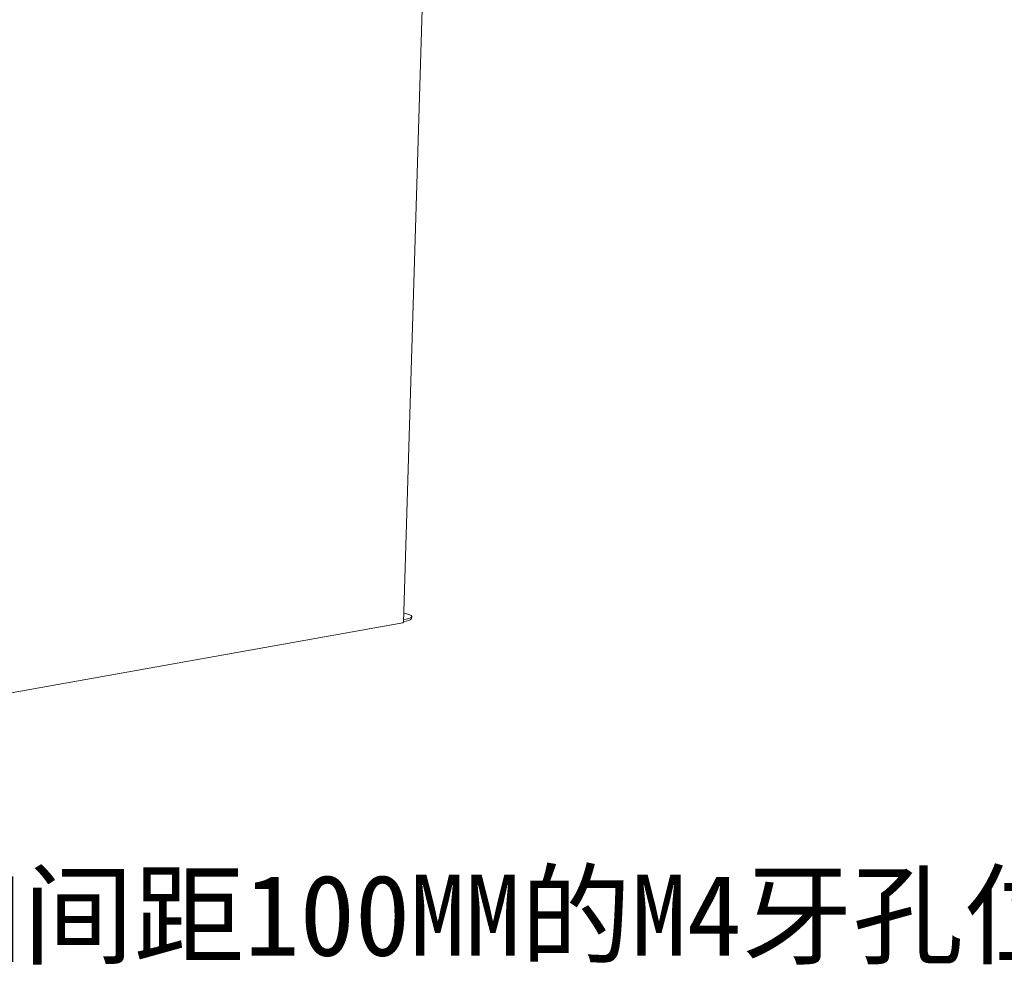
# Model space of a CAD drawing. Header units: millimetres. Extents: x 7284 to 21933, y -3393 to -31.
# Tile 17 of 57: x 10134 to 10498, y -1093 to -743. Entities that reach past the tile are written whole.
import ezdxf

# ---------------------------------------------------------------- set-up
doc = ezdxf.new("R2010")
doc.units = ezdxf.units.MM
doc.layers.add('60', color=7, linetype='Continuous')
doc.layers.add('dim', color=84, linetype='Continuous', lineweight=9)
doc.styles.get("Standard").update_dxf_attribs({"font": 'SimSun.ttf'})

msp = doc.modelspace()

# ---------------------------------------------------------------- linework, layer by layer
at = {"layer": '60', "color": 7, "linetype": 'Continuous', "lineweight": 18}
for p, q in [((10275.924, -965.983), (10288.019, -567.24)), ((10276.563, -962.662), (10276.028, -962.549)), ((10278.921, -964.539), (10278.943, -963.803)), ((10275.628, -966.119), (10116.118, -994.613)), ((10276.903, -965.465), (10275.934, -965.638)), ((10275.957, -964.902), (10276.925, -964.729))]:
    msp.add_line(p, q, dxfattribs=at)
for centre, major_axis, start_param, end_param in [((10271.447, -963.576), (7.497, -0.227), 5.5378183, 7.1086146), ((10274.824, -965.95), (1.099, -0.033), 5.5378183, 6.2831842), ((10271.424, -964.311), (-7.497, 0.227), 2.3962256, 3.1415929)]:
    msp.add_ellipse(centre, major_axis=major_axis, ratio=0.1939214, start_param=start_param, end_param=end_param, dxfattribs=at)

# ---------------------------------------------------------------- texts
at = {"layer": 'dim', "color": 6, "insert": (9788.059, -1059.195), "char_height": 30, "width": 1288.59957, "attachment_point": 1}
msp.add_mtext('2025-10-16 更新加间距100MM的M4牙孔位置2个（见3D）', dxfattribs=at)

doc.saveas('drawing.dxf')
